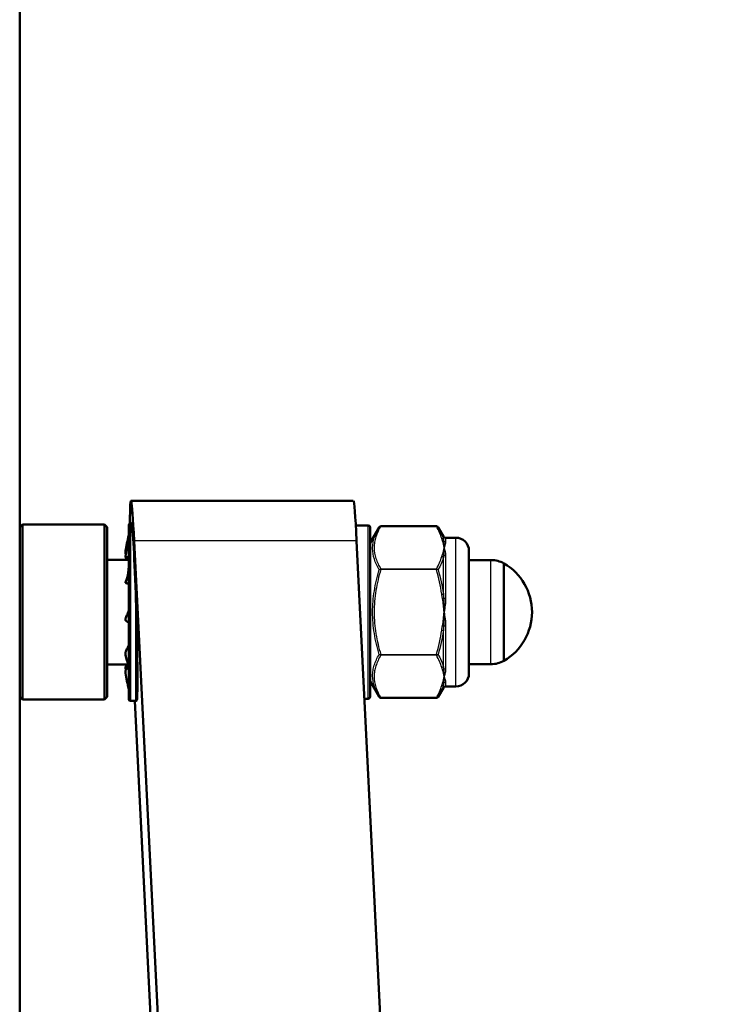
# Model space of a CAD drawing. Header units: millimetres. Extents: x 196 to 2279, y -1387 to 2348.
# Tile 29 of 82: x 445 to 525, y -114 to -1. Entities that reach past the tile are written whole.
import ezdxf

# ---------------------------------------------------------------- set-up
doc = ezdxf.new("R2010")
doc.units = ezdxf.units.MM
doc.header["$LTSCALE"] = 0.75
doc.layers.add('Visible', color=7, linetype='Continuous', lineweight=50)
doc.layers.add('Visible Narrow', color=7, linetype='Continuous', lineweight=25)

msp = doc.modelspace()

# ---------------------------------------------------------------- linework, layer by layer
at = {"layer": 'Visible', "extrusion": (0, 0, -1)}
for p, q in [((444.88, -141.53, -626.88), (444.88, 103.48, -202.5)), ((482.99, -56.18, -526.45), (457.58, -56.18, -526.45)), ((444.88, -59.18, -526.45), (445.18, -58.88, -526.45)), ((454.58, -58.88, -526.45), (445.18, -58.88, -526.45)), ((454.88, -59.18, -526.45), (454.58, -58.88, -526.45)), ((457.65, -58.73, -526.45), (457.53, -58.73, -526.45)), ((484.71, -58.98, -526.45), (483.27, -58.98, -526.45)), ((484.91, -60.98, -526.45), (485.94, -59.2, -526.45)), ((492.49, -59.08, -526.45), (486.13, -59.08, -526.45)), ((493.28, -60.23, -526.45), (492.68, -59.2, -526.45)), ((457.95, -60.74, -516.7), (499.51, -896.17, 180.61)), ((524.92, -896.17, 180.61), (483.37, -60.74, -516.7)), ((493.54, -60.38, -526.45), (494.71, -60.38, -526.45)), ((457.33, -62.9, -526.45), (454.88, -62.9, -526.45)), ((498.72, -62.93, -526.45), (496.21, -62.93, -526.45)), ((457.26, -74.85, -526.45), (454.88, -74.85, -526.45)), ((498.72, -74.83, -526.45), (496.21, -74.83, -526.45)), ((484.91, -76.78, -526.45), (485.94, -78.56, -526.45)), ((493.28, -77.53, -526.45), (492.68, -78.56, -526.45)), ((493.54, -77.38, -526.45), (494.71, -77.38, -526.45)), ((444.88, -78.58, -526.45), (445.18, -78.88, -526.45)), ((454.88, -78.58, -526.45), (454.58, -78.88, -526.45)), ((492.49, -78.68, -526.45), (486.13, -78.68, -526.45)), ((454.58, -78.88, -526.45), (445.18, -78.88, -526.45)), ((458.13, -79.03, -526.45), (457.53, -79.03, -526.45)), ((458.05, -79.03, -534.52), (491.04, -742.29, 19.09)), ((484.71, -78.78, -526.45), (484.26, -78.78, -526.45))]:
    msp.add_line(p, q, dxfattribs=at)
at = {"layer": 'Visible', "extrusion": (1, 8.88178e-16, -1.33227e-15)}
msp.add_arc((-68.88, -526.45, 445.18), 10, 0, 180, dxfattribs=at)
at = {"layer": 'Visible', "extrusion": (-1, -4.44089e-16, 1.33227e-15)}
msp.add_arc((68.88, -526.45, -454.58), 10, 0, 180, dxfattribs=at)
at = {"layer": 'Visible', "extrusion": (1, 1.37347e-15, -1.37347e-15)}
msp.add_arc((-68.88, -526.45, 454.88), 9.7, 360, 180, dxfattribs=at)
at = {"layer": 'Visible', "extrusion": (0, 0, -1)}
for centre, radius, start, end in [((-457.53, -58.93, 526.45), 0.2, 0, 90), ((-484.71, -59.18, 526.45), 0.2, 90, 180), ((-493.54, -60.08, 526.45), 0.3, 270, 330), ((-494.71, -61.88, 526.45), 1.5, 90, 180), ((-498.72, -65.93, 526.45), 3, 90, 119.6598), ((-496.98, -68.88, 526.45), 6.43, 120.1304, 239.8696), ((-498.72, -71.83, 526.45), 3, 240.3402, 270), ((-494.71, -75.88, 526.45), 1.5, 180, 270), ((-493.54, -77.68, 526.45), 0.3, 30, 90), ((-484.71, -78.58, 526.45), 0.2, 180, 270), ((-457.53, -78.83, 526.45), 0.2, 270, 0), ((-458.13, -78.83, 526.45), 0.2, 235.0292, 270)]:
    msp.add_arc(centre, radius, start, end, dxfattribs=at)
at = {"layer": 'Visible', "extrusion": (-1, 0, 0)}
msp.add_arc((68.88, -526.45, -457.33), 9.95, 0, 180, dxfattribs=at)
at = {"layer": 'Visible', "extrusion": (1, 0, 0)}
msp.add_arc((-68.88, -526.45, 484.91), 9.7, 360, 180, dxfattribs=at)
at = {"layer": 'Visible', "extrusion": (1, 1.26883e-15, 1.26883e-15)}
msp.add_arc((-68.88, -526.45, 496.21), 7, 360, 180, dxfattribs=at)
at = {"layer": 'Visible', "extrusion": (-1, -1.59826e-15, -1.59826e-15)}
msp.add_arc((68.88, -526.45, -500.21), 5.56, 0, 180, dxfattribs=at)
at = {"layer": 'Visible', "extrusion": (-0.999272, -0.029297, 0.024453)}
msp.add_ellipse((457.95, -68.88, -526.45), major_axis=(0.48, -9.75, 8.14), ratio=0.999272, start_param=1.570796, end_param=3.092355, dxfattribs=at)
at = {"layer": 'Visible', "extrusion": (0.999272, 0.029297, -0.024453)}
for centre, major_axis, end_param in [((483.37, -68.88, -526.45), (0.48, -9.75, 8.14), 4.712389), ((457.95, -68.88, -526.45), (0.39, -7.79, 6.5), 5.200829)]:
    msp.add_ellipse(centre, major_axis=major_axis, ratio=0.999272, start_param=3.837122, end_param=end_param, dxfattribs=at)
at = {"layer": 'Visible'}
for points, knots in [([(485.94, -59.2, -526.45), (485.95, -59.18, -526.45), (485.96, -59.17, -526.45), (485.97, -59.15, -526.45), (485.99, -59.14, -526.45), (486.01, -59.11, -526.45), (486.03, -59.1, -526.45), (486.08, -59.09, -526.45), (486.1, -59.08, -526.45), (486.13, -59.08, -526.45)], [0, 0, 0, 0, 0.0045341, 0.0045341, 0.00890876, 0.00890876, 0.01522005, 0.01522005, 0.02318413, 0.02318413, 0.02318413, 0.02318413]), ([(492.49, -59.08, -526.45), (492.51, -59.08, -526.45), (492.53, -59.08, -526.45), (492.57, -59.1, -526.45), (492.59, -59.11, -526.45), (492.63, -59.13, -526.45), (492.65, -59.15, -526.45), (492.67, -59.18, -526.45), (492.67, -59.19, -526.45), (492.68, -59.2, -526.45)], [0, 0, 0, 0, 0.00653023, 0.00653023, 0.01307423, 0.01307423, 0.02027511, 0.02027511, 0.02318658, 0.02318658, 0.02318658, 0.02318658]), ([(456.97, -61.9, -527.73), (457.02, -61.6, -527.78), (457.07, -61.29, -527.83), (457.2, -60.68, -527.94), (457.26, -60.41, -527.98), (457.33, -60.09, -528.03)], [0.0000041, 0.0000041, 0.0000041, 0.0000041, 0.0926155, 0.0926155, 0.1863105, 0.1863105, 0.1863105, 0.1863105]), ([(457.25, -61.17, -522.83), (457.25, -61.17, -522.83), (457.25, -61.17, -522.83), (457.25, -61.16, -522.84), (457.25, -61.16, -522.84), (457.25, -61.15, -522.85), (457.25, -61.14, -522.85), (457.26, -61.11, -522.87), (457.26, -61.09, -522.89), (457.28, -61.03, -522.93), (457.28, -61, -522.96), (457.29, -60.93, -523.04), (457.3, -60.91, -523.1), (457.3, -60.87, -523.19), (457.31, -60.84, -523.24), (457.32, -60.76, -523.37), (457.33, -60.68, -523.45), (457.33, -60.62, -523.55)], [0.01530309, 0.01530309, 0.01530309, 0.01530309, 0.01607206, 0.01607206, 0.01768676, 0.01768676, 0.02050894, 0.02050894, 0.02897864, 0.02897864, 0.04173964, 0.04173964, 0.05989231, 0.05989231, 0.07411045, 0.07411045, 0.10780054, 0.10780054, 0.10780054, 0.10780054]), ([(456.97, -62.48, -523.38), (457.02, -62.21, -523.24), (457.07, -61.93, -523.11), (457.2, -61.37, -522.83), (457.26, -61.13, -522.71), (457.33, -60.83, -522.56)], [0.0000041, 0.0000041, 0.0000041, 0.0000041, 0.0926155, 0.0926155, 0.1863105, 0.1863105, 0.1863105, 0.1863105]), ([(456.97, -61.9, -527.73), (456.96, -61.94, -527.72), (456.96, -61.97, -527.72), (456.96, -62.05, -527.73), (456.96, -62.08, -527.74), (456.97, -62.14, -527.77), (456.97, -62.17, -527.79), (456.99, -62.23, -527.84), (457, -62.24, -527.86), (457.01, -62.26, -527.89)], [-0.0693548, -0.0693548, -0.0693548, -0.0693548, -0.04742254, -0.04742254, -0.026149, -0.026149, -0.01162062, -0.01162062, -0.00317203, -0.00317203, -0.00317203, -0.00317203]), ([(456.97, -62.48, -523.38), (456.96, -62.51, -523.4), (456.96, -62.54, -523.42), (456.96, -62.6, -523.47), (456.96, -62.62, -523.5), (456.97, -62.65, -523.56), (456.97, -62.66, -523.59), (456.99, -62.67, -523.65), (456.99, -62.67, -523.66), (456.99, -62.68, -523.67)], [-0.06890088, -0.06890088, -0.06890088, -0.06890088, -0.04742254, -0.04742254, -0.026149, -0.026149, -0.01162062, -0.01162062, -0.00854682, -0.00854682, -0.00854682, -0.00854682]), ([(457.01, -65.38, -519.96), (457.04, -65.32, -519.96), (457.06, -65.26, -519.95), (457.1, -65.12, -519.91), (457.12, -65.04, -519.88), (457.2, -64.75, -519.78), (457.25, -64.54, -519.72), (457.3, -64.16, -519.59), (457.32, -63.98, -519.54), (457.33, -63.81, -519.49)], [0, 0, 0, 0, 0.0189247, 0.0189247, 0.0447118, 0.0447118, 0.1131687, 0.1131687, 0.167285, 0.167285, 0.167285, 0.167285]), ([(456.97, -65.5, -520.2), (457.02, -65.36, -519.93), (457.07, -65.22, -519.66), (457.2, -64.93, -519.11), (457.26, -64.8, -518.87), (457.33, -64.65, -518.57)], [0.0000041, 0.0000041, 0.0000041, 0.0000041, 0.0926155, 0.0926155, 0.1863105, 0.1863105, 0.1863105, 0.1863105]), ([(456.97, -65.51, -520.21), (456.96, -65.52, -520.24), (456.96, -65.53, -520.28), (456.96, -65.54, -520.33), (456.96, -65.55, -520.35), (456.96, -65.55, -520.37)], [-0.06765916, -0.06765916, -0.06765916, -0.06765916, -0.04742254, -0.04742254, -0.03625409, -0.03625409, -0.03625409, -0.03625409]), ([(458.25, -78.99, -526.45), (458.25, -78.99, -526.24), (458.25, -78.98, -526.04), (458.26, -78.95, -525.64), (458.27, -78.92, -525.42), (458.28, -78.86, -524.97), (458.28, -78.82, -524.74), (458.29, -78.72, -524.29), (458.29, -78.66, -524.07), (458.3, -78.54, -523.63), (458.3, -78.47, -523.42), (458.31, -78.29, -522.95), (458.31, -78.18, -522.67), (458.32, -77.91, -522.11), (458.32, -77.77, -521.83), (458.33, -77.44, -521.29), (458.33, -77.27, -521.02), (458.33, -76.91, -520.52), (458.33, -76.72, -520.28), (458.33, -76.35, -519.84), (458.33, -76.15, -519.61), (458.33, -75.72, -519.16), (458.33, -75.49, -518.94), (458.32, -75.01, -518.53), (458.32, -74.76, -518.33), (458.31, -74.26, -517.97), (458.31, -74, -517.81), (458.3, -73.57, -517.56), (458.3, -73.37, -517.45), (458.29, -72.97, -517.25), (458.29, -72.76, -517.15), (458.28, -72.33, -516.97), (458.28, -72.12, -516.89), (458.27, -71.69, -516.75), (458.26, -71.47, -516.68), (458.25, -70.9, -516.53), (458.24, -70.51, -516.45), (458.22, -69.71, -516.34), (458.21, -69.3, -516.31), (458.18, -68.47, -516.3), (458.17, -68.06, -516.33), (458.15, -67.36, -516.41), (458.14, -67.07, -516.46), (458.13, -66.79, -516.51)], [2.380031, 2.380031, 2.380031, 2.380031, 2.438705, 2.438705, 2.502051, 2.502051, 2.565398, 2.565398, 2.628744, 2.628744, 2.692091, 2.692091, 2.778962, 2.778962, 2.865833, 2.865833, 2.952704, 2.952704, 3.039574, 3.039574, 3.126445, 3.126445, 3.213316, 3.213316, 3.300187, 3.300187, 3.387058, 3.387058, 3.450405, 3.450405, 3.513751, 3.513751, 3.577098, 3.577098, 3.640444, 3.640444, 3.754719, 3.754719, 3.868993, 3.868993, 3.983267, 3.983267, 4.066926, 4.066926, 4.066926, 4.066926]), ([(456.97, -69.82, -519.41), (456.96, -69.81, -519.45), (456.96, -69.8, -519.49), (456.96, -69.77, -519.55), (456.96, -69.75, -519.58), (456.97, -69.7, -519.63), (456.97, -69.67, -519.65), (456.99, -69.6, -519.69), (457.01, -69.56, -519.7), (457.02, -69.53, -519.71)], [-0.0693548, -0.0693548, -0.0693548, -0.0693548, -0.04742254, -0.04742254, -0.026149, -0.026149, -0.01162062, -0.01162062, -0.00009003, -0.00009003, -0.00009003, -0.00009003]), ([(457.02, -69.53, -519.71), (457.07, -69.4, -519.72), (457.12, -69.25, -519.74), (457.23, -68.97, -519.77), (457.28, -68.84, -519.78), (457.33, -68.71, -519.79)], [-0.10523734, -0.10523734, -0.10523734, -0.10523734, -0.08204472, -0.08204472, -0.059882, -0.059882, -0.059882, -0.059882]), ([(456.97, -69.82, -519.41), (457.02, -69.86, -519.11), (457.07, -69.91, -518.8), (457.2, -70, -518.19), (457.26, -70.04, -517.92), (457.33, -70.09, -517.59)], [0.0000041, 0.0000041, 0.0000041, 0.0000041, 0.0926155, 0.0926155, 0.1863105, 0.1863105, 0.1863105, 0.1863105]), ([(457.02, -73.37, -521.38), (457.07, -73.25, -521.31), (457.12, -73.12, -521.24), (457.23, -72.88, -521.1), (457.28, -72.77, -521.03), (457.33, -72.65, -520.96)], [-0.10523734, -0.10523734, -0.10523734, -0.10523734, -0.08204472, -0.08204472, -0.059882, -0.059882, -0.059882, -0.059882]), ([(456.97, -73.78, -521.31), (456.96, -73.75, -521.33), (456.96, -73.72, -521.36), (456.96, -73.65, -521.39), (456.96, -73.62, -521.4), (456.97, -73.55, -521.42), (456.97, -73.52, -521.42), (456.99, -73.43, -521.4), (457.01, -73.4, -521.39), (457.02, -73.37, -521.38)], [-0.0693548, -0.0693548, -0.0693548, -0.0693548, -0.04742254, -0.04742254, -0.026149, -0.026149, -0.01162062, -0.01162062, -0.00009003, -0.00009003, -0.00009003, -0.00009003]), ([(456.97, -73.78, -521.31), (457.02, -73.99, -521.09), (457.07, -74.2, -520.87), (457.2, -74.64, -520.42), (457.26, -74.83, -520.23), (457.33, -75.06, -519.99)], [0.0000041, 0.0000041, 0.0000041, 0.0000041, 0.0926155, 0.0926155, 0.1863105, 0.1863105, 0.1863105, 0.1863105]), ([(456.97, -75.28, -529.52), (456.96, -75.25, -529.5), (456.96, -75.22, -529.47), (456.96, -75.16, -529.42), (456.96, -75.14, -529.39), (456.97, -75.11, -529.34), (456.97, -75.09, -529.3), (456.99, -75.08, -529.22), (457.01, -75.08, -529.18), (457.02, -75.09, -529.15)], [-0.0693548, -0.0693548, -0.0693548, -0.0693548, -0.04742254, -0.04742254, -0.026149, -0.026149, -0.01162062, -0.01162062, -0.00009003, -0.00009003, -0.00009003, -0.00009003]), ([(457.02, -75.09, -529.15), (457.07, -75.11, -529.02), (457.12, -75.14, -528.87), (457.21, -75.19, -528.66), (457.24, -75.2, -528.58), (457.26, -75.22, -528.51)], [-0.10523734, -0.10523734, -0.10523734, -0.10523734, -0.08204472, -0.08204472, -0.06942155, -0.06942155, -0.06942155, -0.06942155]), ([(457.02, -75.49, -524.98), (457.07, -75.43, -524.86), (457.12, -75.37, -524.73), (457.23, -75.26, -524.47), (457.28, -75.21, -524.35), (457.33, -75.15, -524.23)], [-0.10523734, -0.10523734, -0.10523734, -0.10523734, -0.08204472, -0.08204472, -0.059882, -0.059882, -0.059882, -0.059882]), ([(456.97, -75.86, -525.17), (456.96, -75.82, -525.17), (456.96, -75.78, -525.17), (456.96, -75.71, -525.16), (456.96, -75.67, -525.15), (456.97, -75.62, -525.12), (456.97, -75.59, -525.1), (456.99, -75.53, -525.04), (457.01, -75.51, -525.01), (457.02, -75.49, -524.98)], [-0.0693548, -0.0693548, -0.0693548, -0.0693548, -0.04742254, -0.04742254, -0.026149, -0.026149, -0.01162062, -0.01162062, -0.00009003, -0.00009003, -0.00009003, -0.00009003]), ([(456.97, -75.86, -525.17), (457.02, -76.16, -525.12), (457.07, -76.46, -525.06), (457.2, -77.08, -524.96), (457.26, -77.35, -524.91), (457.33, -77.67, -524.86)], [0.0000041, 0.0000041, 0.0000041, 0.0000041, 0.0926155, 0.0926155, 0.1863105, 0.1863105, 0.1863105, 0.1863105]), ([(486.13, -78.68, -526.45), (486.11, -78.68, -526.45), (486.08, -78.68, -526.45), (486.04, -78.66, -526.45), (486.02, -78.65, -526.45), (485.99, -78.62, -526.45), (485.97, -78.61, -526.45), (485.95, -78.58, -526.45), (485.94, -78.57, -526.45), (485.94, -78.56, -526.45)], [0, 0, 0, 0, 0.00653023, 0.00653023, 0.01307423, 0.01307423, 0.02027511, 0.02027511, 0.02318658, 0.02318658, 0.02318658, 0.02318658]), ([(492.68, -78.56, -526.45), (492.67, -78.58, -526.45), (492.66, -78.59, -526.45), (492.64, -78.61, -526.45), (492.63, -78.62, -526.45), (492.6, -78.64, -526.45), (492.59, -78.66, -526.45), (492.54, -78.67, -526.45), (492.52, -78.68, -526.45), (492.49, -78.68, -526.45)], [0, 0, 0, 0, 0.0045341, 0.0045341, 0.00890876, 0.00890876, 0.01522005, 0.01522005, 0.02318413, 0.02318413, 0.02318413, 0.02318413])]:
    msp.add_open_spline(points, degree=3, knots=knots, dxfattribs=at)
for points in [[(457.33, -62.75, -523.61), (457.22, -62.72, -523.63), (457.11, -62.7, -523.65), (456.99, -62.68, -523.67)], [(457.26, -62.9, -532.69), (457.28, -62.85, -532.74), (457.3, -62.8, -532.8), (457.32, -62.74, -532.85)], [(457.33, -65.64, -520.38), (457.21, -65.61, -520.38), (457.08, -65.58, -520.37), (456.96, -65.55, -520.37)], [(456.97, -75.28, -529.52), (456.98, -75.35, -529.55), (457, -75.43, -529.59), (457.01, -75.5, -529.63)], [(456.99, -75.08, -529.23), (457.1, -75.06, -529.24), (457.21, -75.04, -529.26), (457.32, -75.02, -529.28)]]:
    msp.add_open_spline(points, degree=3, dxfattribs=at)
at = {"layer": 'Visible Narrow', "extrusion": (0, 0, -1)}
for p, q in [((492.49, -59.09, -526.4), (486.13, -59.09, -526.4)), ((483.37, -60.74, -516.7), (457.95, -60.74, -516.7)), ((486.13, -63.94, -518), (492.49, -63.94, -518)), ((492.49, -64.03, -517.95), (486.13, -64.03, -517.95)), ((486.13, -73.73, -517.95), (492.49, -73.73, -517.95)), ((492.49, -73.82, -518), (486.13, -73.82, -518)), ((486.13, -78.67, -526.4), (492.49, -78.67, -526.4))]:
    msp.add_line(p, q, dxfattribs=at)
at = {"layer": 'Visible Narrow', "extrusion": (1, 0, 0)}
for centre, radius, start, end in [((-68.88, -526.45, 457.53), 10.15, 360, 180), ((-59.18, -526.45, 486.13), 0.1, 360, 30), ((-64.03, -518.05, 486.13), 0.1, 30, 90), ((-68.88, -526.45, 493.54), 8.5, 160.6857, 180)]:
    msp.add_arc(centre, radius, start, end, dxfattribs=at)
at = {"layer": 'Visible Narrow', "extrusion": (-1, 0, 0)}
for centre, radius, start, end in [((68.88, -526.45, -484.71), 9.9, 0, 180), ((68.88, -526.45, -458.13), 10.15, 0, 101.8654), ((68.88, -526.45, -493.28), 8.65, 43.8896, 76.1104), ((68.88, -526.45, -493.28), 8.65, 0, 16.1104)]:
    msp.add_arc(centre, radius, start, end, dxfattribs=at)
at = {"layer": 'Visible Narrow', "extrusion": (1, 7.10543e-13, 2.16042e-12)}
msp.add_arc((-59.18, -526.45, 492.49), 0.1, 360, 30, dxfattribs=at)
at = {"layer": 'Visible Narrow', "extrusion": (0.137281, -0.495266, 0.857826)}
msp.add_arc((458.98, -432.48, -351.83), 0.2, 15.6621, 76.6247, dxfattribs=at)
at = {"layer": 'Visible Narrow', "extrusion": (0.182291, -0.491622, 0.851515)}
msp.add_arc((441.24, -469.2, -326.05), 0.2, 26.4883, 72.4772, dxfattribs=at)
at = {"layer": 'Visible Narrow', "extrusion": (-1, -5.03403e-14, -1.07264e-14)}
msp.add_arc((68.88, -526.45, -493.28), 8.65, 163.8896, 180, dxfattribs=at)
at = {"layer": 'Visible Narrow', "extrusion": (1, 3.55271e-14, 9.25514e-15)}
msp.add_arc((-68.88, -526.45, 493.54), 8.5, 360, 19.3143, dxfattribs=at)
at = {"layer": 'Visible Narrow', "extrusion": (-1, -1.04492e-15, -1.04492e-15)}
msp.add_arc((68.88, -526.45, -494.71), 8.5, 360, 180, dxfattribs=at)
at = {"layer": 'Visible Narrow', "extrusion": (3.69921e-12, -0.330749, 0.943719)}
msp.add_arc((493.54, -230.32, -474.04), 0.3, 224.9961, 270, dxfattribs=at)
at = {"layer": 'Visible Narrow', "extrusion": (0.16635, 0.979311, -0.115232)}
msp.add_arc((-452.11, -481.83, 76.21), 41.53, 257.658, 257.8133, dxfattribs=at)
at = {"layer": 'Visible Narrow', "extrusion": (0.164373, 0.855431, 0.491141)}
msp.add_arc((-454.81, -412.05, -235.39), 56.36, 263.7754, 264.1556, dxfattribs=at)
at = {"layer": 'Visible Narrow', "extrusion": (-0.137281, -0.495266, 0.857826)}
msp.add_arc((491.94, -206.37, -483.15), 0.2, 42.4127, 103.3753, dxfattribs=at)
at = {"layer": 'Visible Narrow', "extrusion": (-0.182291, -0.491622, 0.851515)}
msp.add_arc((484.14, -177.02, -502.78), 0.2, 61.5339, 107.5228, dxfattribs=at)
at = {"layer": 'Visible Narrow', "extrusion": (-1, 5.00034e-15, 1.25139e-14)}
msp.add_arc((68.88, -526.45, -493.28), 8.65, 103.8896, 136.1104, dxfattribs=at)
at = {"layer": 'Visible Narrow', "extrusion": (-4.18637e-13, -0.65191, 0.758297)}
msp.add_arc((493.54, -386.63, -354.3), 0.3, 224.9961, 270, dxfattribs=at)
at = {"layer": 'Visible Narrow', "extrusion": (1, -3.36545e-15, -8.90816e-15)}
msp.add_arc((-68.88, -526.45, 493.54), 8.5, 40.6857, 79.3143, dxfattribs=at)
at = {"layer": 'Visible Narrow', "extrusion": (-1, -1.49274e-15, -1.49274e-15)}
msp.add_arc((68.88, -526.45, -498.72), 5.95, 360, 180, dxfattribs=at)
at = {"layer": 'Visible Narrow', "extrusion": (1, -1.98246e-13, 5.21008e-13)}
msp.add_arc((-64.03, -518.05, 492.49), 0.1, 30, 90, dxfattribs=at)
at = {"layer": 'Visible Narrow', "extrusion": (0.16281, 0.39642, 0.903518)}
msp.add_arc((-458.28, -257.65, -421.58), 68.23, 278.6937, 279.0079, dxfattribs=at)
at = {"layer": 'Visible Narrow', "extrusion": (-0.137281, 0.990532, 2.82136e-12)}
msp.add_arc((-479.26, -518.15, -133.89), 0.2, 90, 150.9626, dxfattribs=at)
at = {"layer": 'Visible Narrow', "extrusion": (-0.182291, 0.983245, -1.17044e-11)}
msp.add_arc((-472.65, -518.15, -156.09), 0.2, 90, 135.9889, dxfattribs=at)
at = {"layer": 'Visible Narrow', "extrusion": (-2.12695e-12, -0.982659, 0.185422)}
msp.add_arc((493.54, -521.29, -29.93), 0.3, 224.9961, 270, dxfattribs=at)
at = {"layer": 'Visible Narrow', "extrusion": (-0.182291, -0.983245, -2.88235e-12)}
msp.add_arc((497.76, -518.15, -20.64), 0.2, 44.0111, 90, dxfattribs=at)
at = {"layer": 'Visible Narrow', "extrusion": (-4.5669e-13, -0.982659, -0.185422)}
msp.add_arc((493.54, -495.75, 165.3), 0.3, 224.9961, 270, dxfattribs=at)
at = {"layer": 'Visible Narrow', "extrusion": (1, 2.92973e-15, 5.52824e-16)}
msp.add_arc((-68.88, -526.45, 493.54), 8.5, 100.6857, 139.3143, dxfattribs=at)
at = {"layer": 'Visible Narrow', "extrusion": (0.137281, 0.990532, 1.52956e-12)}
msp.add_arc((-498.17, -518.15, -2.57), 0.2, 90, 150.9626, dxfattribs=at)
at = {"layer": 'Visible Narrow', "extrusion": (1, -4.31382e-12, 2.66449e-13)}
msp.add_arc((-73.73, -518.05, 486.13), 0.1, 90.0001, 150, dxfattribs=at)
at = {"layer": 'Visible Narrow', "extrusion": (1, -5.50329e-13, 8.88178e-14)}
msp.add_arc((-73.73, -518.05, 492.49), 0.1, 90, 150, dxfattribs=at)
at = {"layer": 'Visible Narrow', "extrusion": (-0.137281, 0.495266, 0.857826)}
msp.add_arc((-455.14, -92.49, -551.37), 0.2, 76.6247, 137.5873, dxfattribs=at)
at = {"layer": 'Visible Narrow', "extrusion": (4.16414e-12, -0.65191, -0.758297)}
msp.add_arc((493.54, -282.16, 444.11), 0.3, 224.9961, 270, dxfattribs=at)
at = {"layer": 'Visible Narrow', "extrusion": (-0.182291, 0.491622, 0.851515)}
msp.add_arc((-436.24, -67.04, -570.5), 0.2, 72.4772, 118.4661, dxfattribs=at)
at = {"layer": 'Visible Narrow', "extrusion": (-0.137281, -0.495266, -0.857826)}
msp.add_arc((495.78, -318.6, 420.05), 0.2, 15.6621, 76.6247, dxfattribs=at)
at = {"layer": 'Visible Narrow', "extrusion": (-0.182291, -0.491622, -0.851515)}
msp.add_arc((489.14, -359.21, 393.78), 0.2, 26.4883, 72.4772, dxfattribs=at)
at = {"layer": 'Visible Narrow', "extrusion": (6.86617e-13, -0.330749, -0.943719)}
msp.add_arc((493.54, -100.32, 519.6), 0.3, 224.9961, 270, dxfattribs=at)
at = {"layer": 'Visible Narrow', "extrusion": (1, 1.48331e-11, 2.51588e-11)}
msp.add_arc((-78.58, -526.45, 486.13), 0.1, 150, 180, dxfattribs=at)
at = {"layer": 'Visible Narrow', "extrusion": (1, -1.95011e-12, -2.13424e-12)}
msp.add_arc((-78.58, -526.45, 492.49), 0.1, 150, 180, dxfattribs=at)
at = {"layer": 'Visible Narrow'}
for points, knots in [([(485.94, -64.04, -518.06), (485.71, -63.64, -518.74), (485.53, -63.24, -519.43), (485.27, -62.43, -520.82), (485.2, -62.03, -521.52), (485.2, -61.41, -522.58), (485.21, -61.2, -522.94), (485.28, -60.8, -523.65), (485.33, -60.59, -524.01), (485.52, -59.99, -525.06), (485.71, -59.59, -525.76), (485.94, -59.2, -526.45)], [0, 0, 0, 0, 0.002438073, 0.002438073, 0.004876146, 0.004876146, 0.006095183, 0.006095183, 0.007314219, 0.007314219, 0.009752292, 0.009752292, 0.009752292, 0.009752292]), ([(486.13, -59.09, -526.4), (485.9, -59.48, -525.72), (485.71, -59.88, -525.04), (485.58, -60.27, -524.35), (485.58, -60.28, -524.34), (485.58, -60.29, -524.33), (485.57, -60.29, -524.32), (485.51, -60.49, -523.97), (485.46, -60.69, -523.63), (485.42, -60.89, -523.28), (485.42, -60.9, -523.27), (485.42, -60.9, -523.27), (485.42, -60.9, -523.26), (485.39, -61.11, -522.91), (485.37, -61.31, -522.55), (485.37, -61.52, -522.2), (485.37, -61.93, -521.48), (485.44, -62.34, -520.77), (485.58, -62.75, -520.07), (485.58, -62.75, -520.06), (485.58, -62.75, -520.06), (485.58, -62.76, -520.05), (485.71, -63.16, -519.36), (485.9, -63.55, -518.67), (486.13, -63.94, -518)], [0.000059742, 0.000059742, 0.000059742, 0.000059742, 0.002480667, 0.002480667, 0.002480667, 0.002519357, 0.002519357, 0.002519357, 0.003724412, 0.003724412, 0.003724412, 0.003749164, 0.003749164, 0.003749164, 0.004971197, 0.004971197, 0.004971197, 0.007438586, 0.007438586, 0.007438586, 0.007465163, 0.007465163, 0.007465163, 0.009898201, 0.009898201, 0.009898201, 0.009898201]), ([(486.13, -59.09, -526.4), (486.09, -59.09, -526.4), (486.05, -59.1, -526.41), (486.02, -59.12, -526.42), (485.98, -59.14, -526.43), (485.96, -59.16, -526.44), (485.94, -59.2, -526.45)], [0.0000000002, 0.0000000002, 0.0000000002, 0.0000000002, 0.0001165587, 0.0001165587, 0.0001165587, 0.0002331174, 0.0002331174, 0.0002331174, 0.0002331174]), ([(493.28, -60.57, -524.05), (493.29, -60.62, -523.93), (493.3, -60.68, -523.81), (493.31, -60.74, -523.69), (493.32, -60.75, -523.66), (493.32, -60.76, -523.63), (493.32, -60.77, -523.61)], [0, 0, 0, 0, 0.0004000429, 0.0004000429, 0.0004000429, 0.0004882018, 0.0004882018, 0.0004882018, 0.0004882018]), ([(493.54, -60.86, -523.64), (493.54, -60.95, -523.38), (493.52, -61.04, -523.14), (493.49, -61.15, -522.9), (493.46, -61.27, -522.66), (493.41, -61.39, -522.42), (493.36, -61.52, -522.2)], [0, 0, 0, 0, 0.000794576, 0.000794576, 0.000794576, 0.001593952, 0.001593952, 0.001593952, 0.001593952]), ([(493.32, -62.37, -520.85), (493.31, -62.44, -520.74), (493.3, -62.52, -520.63), (493.28, -62.59, -520.52), (493.28, -62.61, -520.5), (493.28, -62.63, -520.47), (493.28, -62.65, -520.45)], [0, 0, 0, 0, 0.000400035, 0.000400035, 0.000400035, 0.0004882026, 0.0004882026, 0.0004882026, 0.0004882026]), ([(485.94, -73.72, -518.06), (485.71, -72.93, -518.06), (485.53, -72.14, -518.05), (485.27, -70.53, -518.05), (485.2, -69.7, -518.05), (485.2, -68.07, -518.05), (485.27, -67.25, -518.05), (485.53, -65.63, -518.05), (485.71, -64.83, -518.06), (485.94, -64.04, -518.06)], [0, 0, 0, 0, 0.002448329, 0.002448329, 0.004896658, 0.004896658, 0.007344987, 0.007344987, 0.009793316, 0.009793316, 0.009793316, 0.009793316]), ([(486.13, -64.03, -517.95), (485.9, -64.81, -517.95), (485.71, -65.59, -517.95), (485.58, -66.39, -517.95), (485.58, -66.4, -517.95), (485.58, -66.41, -517.95), (485.58, -66.43, -517.95), (485.44, -67.24, -517.95), (485.37, -68.06, -517.95), (485.37, -68.88, -517.95), (485.37, -69.3, -517.95), (485.39, -69.72, -517.95), (485.43, -70.14, -517.95), (485.46, -70.54, -517.95), (485.51, -70.94, -517.95), (485.58, -71.33, -517.95), (485.58, -71.35, -517.95), (485.58, -71.36, -517.95), (485.58, -71.37, -517.95), (485.71, -72.17, -517.95), (485.9, -72.95, -517.95), (486.13, -73.73, -517.95)], [0.000059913, 0.000059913, 0.000059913, 0.000059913, 0.002479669, 0.002479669, 0.002479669, 0.002518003, 0.002518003, 0.002518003, 0.004976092, 0.004976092, 0.004976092, 0.006226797, 0.006226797, 0.006226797, 0.007434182, 0.007434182, 0.007434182, 0.007473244, 0.007473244, 0.007473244, 0.009892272, 0.009892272, 0.009892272, 0.009892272]), ([(486.13, -64.03, -517.95), (486.09, -64.02, -517.95), (486.05, -64.02, -517.96), (486.02, -64.02, -517.98), (485.98, -64.03, -518), (485.96, -64.03, -518.03), (485.94, -64.04, -518.06)], [0.0000000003, 0.0000000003, 0.0000000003, 0.0000000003, 0.0001165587, 0.0001165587, 0.0001165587, 0.0002331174, 0.0002331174, 0.0002331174, 0.0002331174]), ([(492.49, -63.94, -518), (492.53, -63.95, -517.99), (492.57, -63.96, -518), (492.6, -63.97, -518.01), (492.63, -63.99, -518.02), (492.66, -64.01, -518.04), (492.68, -64.04, -518.06)], [0, 0, 0, 0, 0.0001165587, 0.0001165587, 0.0001165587, 0.0002331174, 0.0002331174, 0.0002331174, 0.0002331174]), ([(493.28, -66.8, -518.05), (493.29, -66.94, -518.04), (493.3, -67.07, -518.03), (493.31, -67.2, -518.01), (493.32, -67.23, -518.01), (493.32, -67.26, -518.01), (493.32, -67.29, -518.01)], [0, 0, 0, 0, 0.0004000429, 0.0004000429, 0.0004000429, 0.0004882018, 0.0004882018, 0.0004882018, 0.0004882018]), ([(493.54, -67.3, -518.09), (493.54, -67.56, -518.04), (493.52, -67.83, -518.01), (493.49, -68.09, -517.98), (493.46, -68.35, -517.96), (493.41, -68.62, -517.95), (493.36, -68.88, -517.95)], [0, 0, 0, 0, 0.000794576, 0.000794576, 0.000794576, 0.001593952, 0.001593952, 0.001593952, 0.001593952]), ([(493.32, -70.47, -518.01), (493.31, -70.6, -518.02), (493.3, -70.74, -518.03), (493.28, -70.87, -518.04), (493.28, -70.9, -518.04), (493.28, -70.93, -518.05), (493.28, -70.96, -518.05)], [0, 0, 0, 0, 0.000400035, 0.000400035, 0.000400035, 0.0004882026, 0.0004882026, 0.0004882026, 0.0004882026]), ([(485.94, -78.56, -526.45), (485.71, -78.17, -525.76), (485.53, -77.78, -525.07), (485.27, -76.98, -523.68), (485.2, -76.58, -522.98), (485.2, -75.96, -521.91), (485.21, -75.75, -521.55), (485.28, -75.34, -520.84), (485.33, -75.14, -520.49), (485.52, -74.52, -519.44), (485.71, -74.12, -518.74), (485.94, -73.72, -518.06)], [0, 0, 0, 0, 0.002438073, 0.002438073, 0.004876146, 0.004876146, 0.006095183, 0.006095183, 0.007314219, 0.007314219, 0.009752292, 0.009752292, 0.009752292, 0.009752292]), ([(486.13, -73.82, -518), (485.9, -74.21, -518.67), (485.71, -74.6, -519.35), (485.58, -75, -520.04), (485.58, -75, -520.05), (485.58, -75.01, -520.06), (485.57, -75.02, -520.08), (485.51, -75.21, -520.42), (485.46, -75.41, -520.76), (485.42, -75.61, -521.11), (485.42, -75.62, -521.12), (485.42, -75.62, -521.13), (485.42, -75.63, -521.13), (485.39, -75.83, -521.49), (485.37, -76.04, -521.84), (485.37, -76.24, -522.2), (485.37, -76.66, -522.92), (485.44, -77.06, -523.62), (485.58, -77.47, -524.32), (485.58, -77.47, -524.33), (485.58, -77.48, -524.34), (485.58, -77.48, -524.35), (485.71, -77.88, -525.04), (485.9, -78.27, -525.72), (486.13, -78.67, -526.4)], [0.000059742, 0.000059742, 0.000059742, 0.000059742, 0.002480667, 0.002480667, 0.002480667, 0.002519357, 0.002519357, 0.002519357, 0.003724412, 0.003724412, 0.003724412, 0.003749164, 0.003749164, 0.003749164, 0.004971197, 0.004971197, 0.004971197, 0.007438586, 0.007438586, 0.007438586, 0.007465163, 0.007465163, 0.007465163, 0.009898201, 0.009898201, 0.009898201, 0.009898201]), ([(486.13, -73.82, -518), (486.09, -73.81, -517.99), (486.05, -73.8, -518), (486.02, -73.78, -518.01), (485.98, -73.77, -518.02), (485.96, -73.75, -518.04), (485.94, -73.72, -518.06)], [0.0000000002, 0.0000000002, 0.0000000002, 0.0000000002, 0.0001165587, 0.0001165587, 0.0001165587, 0.0002331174, 0.0002331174, 0.0002331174, 0.0002331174]), ([(492.49, -73.73, -517.95), (492.53, -73.74, -517.95), (492.57, -73.74, -517.96), (492.6, -73.74, -517.98), (492.63, -73.73, -518), (492.66, -73.73, -518.03), (492.68, -73.72, -518.06)], [0, 0, 0, 0, 0.0001165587, 0.0001165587, 0.0001165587, 0.0002331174, 0.0002331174, 0.0002331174, 0.0002331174]), ([(493.28, -75.11, -520.45), (493.29, -75.19, -520.56), (493.3, -75.27, -520.67), (493.31, -75.34, -520.78), (493.32, -75.36, -520.8), (493.32, -75.38, -520.82), (493.32, -75.39, -520.85)], [0, 0, 0, 0, 0.0004000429, 0.0004000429, 0.0004000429, 0.0004882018, 0.0004882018, 0.0004882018, 0.0004882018]), ([(493.54, -75.33, -520.91), (493.54, -75.5, -521.11), (493.52, -75.66, -521.32), (493.49, -75.81, -521.53), (493.46, -75.97, -521.75), (493.41, -76.11, -521.97), (493.36, -76.24, -522.2)], [0, 0, 0, 0, 0.000794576, 0.000794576, 0.000794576, 0.001593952, 0.001593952, 0.001593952, 0.001593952]), ([(493.32, -76.98, -523.61), (493.31, -77.04, -523.73), (493.3, -77.1, -523.85), (493.28, -77.15, -523.97), (493.28, -77.17, -523.99), (493.28, -77.18, -524.02), (493.28, -77.19, -524.05)], [0, 0, 0, 0, 0.000400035, 0.000400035, 0.000400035, 0.0004882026, 0.0004882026, 0.0004882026, 0.0004882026]), ([(492.49, -78.67, -526.4), (492.53, -78.67, -526.4), (492.57, -78.66, -526.41), (492.6, -78.64, -526.42), (492.63, -78.62, -526.43), (492.66, -78.59, -526.44), (492.68, -78.56, -526.45)], [0, 0, 0, 0, 0.0001165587, 0.0001165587, 0.0001165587, 0.0002331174, 0.0002331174, 0.0002331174, 0.0002331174])]:
    msp.add_open_spline(points, degree=3, knots=knots, dxfattribs=at)
for points in [[(493.1, -60.49, -523.97), (492.97, -60.02, -524.8), (492.76, -59.55, -525.6), (492.49, -59.09, -526.4)], [(492.68, -59.2, -526.45), (492.64, -59.13, -526.43), (492.57, -59.09, -526.41), (492.49, -59.09, -526.4)], [(492.68, -59.2, -526.45), (492.94, -59.65, -525.66), (493.15, -60.1, -524.86), (493.28, -60.57, -524.05)], [(493.18, -60.74, -523.55), (493.15, -60.65, -523.69), (493.13, -60.57, -523.83), (493.1, -60.49, -523.97)], [(493.36, -61.52, -522.2), (493.33, -61.26, -522.65), (493.28, -60.99, -523.11), (493.18, -60.74, -523.55)], [(493.18, -62.3, -520.84), (493.28, -62.04, -521.29), (493.33, -61.78, -521.74), (493.36, -61.52, -522.2)], [(493.32, -60.77, -523.61), (493.38, -61, -523.13), (493.38, -61.25, -522.66), (493.36, -61.52, -522.2)], [(493.36, -61.52, -522.2), (493.38, -61.78, -521.74), (493.38, -62.07, -521.28), (493.32, -62.37, -520.85)], [(493.36, -61.52, -522.2), (493.46, -61.78, -521.74), (493.54, -62.09, -521.31), (493.54, -62.43, -520.91)], [(492.49, -63.94, -518), (492.76, -63.48, -518.79), (492.97, -63.02, -519.6), (493.1, -62.54, -520.42)], [(493.28, -62.65, -520.45), (493.15, -63.12, -519.64), (492.94, -63.58, -518.84), (492.68, -64.04, -518.06)], [(493.1, -62.54, -520.42), (493.13, -62.46, -520.56), (493.15, -62.38, -520.7), (493.18, -62.3, -520.84)], [(485.94, -64.04, -518.06), (485.98, -63.99, -518.01), (486.05, -63.95, -517.99), (486.13, -63.94, -518)], [(492.68, -64.04, -518.06), (492.64, -64.02, -517.99), (492.57, -64.02, -517.95), (492.49, -64.03, -517.95)], [(493.1, -66.83, -517.95), (492.97, -65.88, -517.95), (492.76, -64.95, -517.95), (492.49, -64.03, -517.95)], [(492.68, -64.04, -518.06), (492.94, -64.95, -518.06), (493.15, -65.87, -518.05), (493.28, -66.8, -518.05)], [(493.18, -67.31, -517.95), (493.15, -67.15, -517.95), (493.13, -66.99, -517.95), (493.1, -66.83, -517.95)], [(493.36, -68.88, -517.95), (493.33, -68.35, -517.95), (493.28, -67.83, -517.95), (493.18, -67.31, -517.95)], [(493.32, -67.29, -518.01), (493.38, -67.81, -517.97), (493.38, -68.35, -517.95), (493.36, -68.88, -517.95)], [(493.18, -70.45, -517.95), (493.28, -69.93, -517.95), (493.33, -69.4, -517.95), (493.36, -68.88, -517.95)], [(493.36, -68.88, -517.95), (493.38, -69.41, -517.95), (493.38, -69.94, -517.97), (493.32, -70.47, -518.01)], [(493.36, -68.88, -517.95), (493.46, -69.4, -517.95), (493.54, -69.93, -518), (493.54, -70.46, -518.09)], [(493.1, -70.93, -517.95), (493.13, -70.77, -517.95), (493.15, -70.61, -517.95), (493.18, -70.45, -517.95)], [(492.49, -73.73, -517.95), (492.76, -72.81, -517.95), (492.97, -71.88, -517.95), (493.1, -70.93, -517.95)], [(493.28, -70.96, -518.05), (493.15, -71.89, -518.05), (492.94, -72.81, -518.06), (492.68, -73.72, -518.06)], [(485.94, -73.72, -518.06), (485.98, -73.74, -517.99), (486.05, -73.74, -517.95), (486.13, -73.73, -517.95)], [(492.68, -73.72, -518.06), (492.64, -73.77, -518.01), (492.57, -73.81, -517.99), (492.49, -73.82, -518)], [(493.1, -75.21, -520.42), (492.97, -74.74, -519.6), (492.76, -74.28, -518.79), (492.49, -73.82, -518)], [(492.68, -73.72, -518.06), (492.94, -74.18, -518.84), (493.15, -74.64, -519.64), (493.28, -75.11, -520.45)], [(457.32, -75.03, -529.18), (457.22, -75.05, -529.17), (457.12, -75.07, -529.16), (457.02, -75.09, -529.15)], [(493.18, -75.46, -520.84), (493.15, -75.38, -520.7), (493.13, -75.3, -520.56), (493.1, -75.21, -520.42)], [(493.36, -76.24, -522.2), (493.33, -75.98, -521.74), (493.28, -75.72, -521.29), (493.18, -75.46, -520.84)], [(493.18, -77.02, -523.55), (493.28, -76.77, -523.1), (493.33, -76.5, -522.65), (493.36, -76.24, -522.2)], [(493.32, -75.39, -520.85), (493.38, -75.69, -521.28), (493.38, -75.97, -521.74), (493.36, -76.24, -522.2)], [(493.36, -76.24, -522.2), (493.38, -76.51, -522.66), (493.38, -76.76, -523.13), (493.32, -76.98, -523.61)], [(493.36, -76.24, -522.2), (493.46, -76.5, -522.65), (493.54, -76.72, -523.13), (493.54, -76.9, -523.64)], [(492.49, -78.67, -526.4), (492.76, -78.21, -525.6), (492.97, -77.74, -524.8), (493.1, -77.27, -523.97)], [(493.28, -77.19, -524.05), (493.15, -77.66, -524.86), (492.94, -78.11, -525.66), (492.68, -78.56, -526.45)], [(493.1, -77.27, -523.97), (493.13, -77.19, -523.83), (493.15, -77.1, -523.69), (493.18, -77.02, -523.55)], [(485.94, -78.56, -526.45), (485.98, -78.63, -526.43), (486.05, -78.67, -526.41), (486.13, -78.67, -526.4)]]:
    msp.add_open_spline(points, degree=3, dxfattribs=at)

doc.saveas('drawing.dxf')
